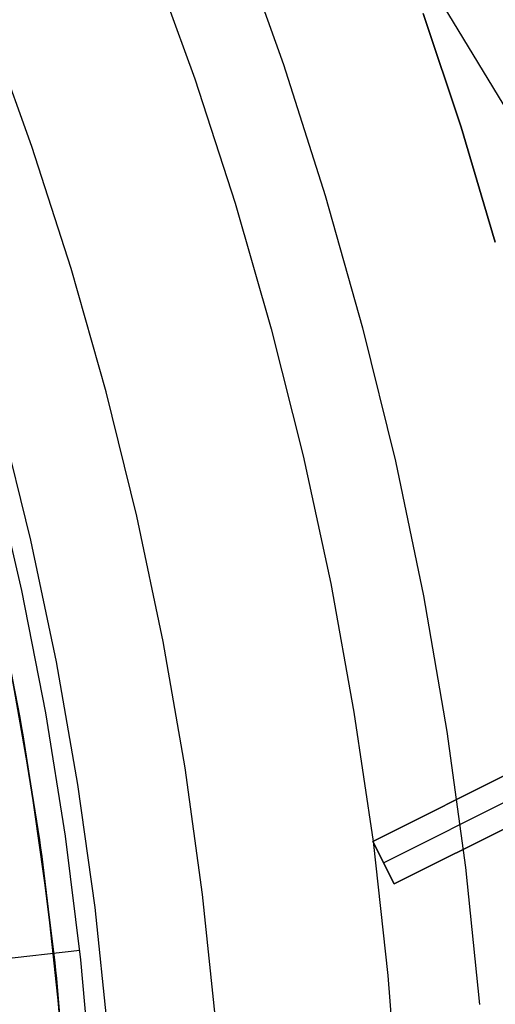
# Model space of a CAD drawing. Header units: millimetres. Extents: x 10871 to 12032, y -2698 to -1680.
# Tile 170 of 183: x 11525 to 11535, y -2040 to -2019. Entities that reach past the tile are written whole.
import ezdxf

# ---------------------------------------------------------------- set-up
doc = ezdxf.new("R2010")
doc.units = ezdxf.units.MM
doc.layers.add('1', color=7, linetype='Continuous')
doc.layers.add('color', color=7, linetype='Continuous')

msp = doc.modelspace()

# ---------------------------------------------------------------- linework, layer by layer
at = {"layer": '1', "color": 7, "true_color": 0xffffff}
for p, q in [((11532.924, -2017.197, 59.894), (11555.474, -2054.401, 59.907)), ((11534.508, -2021.746, 59.906), (11533.712, -2019.35, 59.9)), ((11533.712, -2019.35, 59.9), (11534.508, -2021.746, 59.906)), ((11525.478, -2022.152, 69.704), (11524.566, -2019.615, 69.704)), ((11525.478, -2022.152, 69.704), (11524.566, -2019.615, 69.704)), ((11535.228, -2024.167, 59.909), (11534.508, -2021.746, 59.906)), ((11534.508, -2021.746, 59.906), (11535.228, -2024.167, 59.909)), ((11526.303, -2024.718, 69.704), (11525.478, -2022.152, 69.704)), ((11526.303, -2024.718, 69.704), (11525.478, -2022.152, 69.704)), ((11527.038, -2027.312, 69.704), (11526.303, -2024.718, 69.704)), ((11527.038, -2027.312, 69.704), (11526.303, -2024.718, 69.704)), ((11527.683, -2029.929, 69.704), (11527.038, -2027.312, 69.704)), ((11527.683, -2029.929, 69.704), (11527.038, -2027.312, 69.704)), ((11525.459, -2030.436, 71.704), (11524.833, -2027.896, 71.704)), ((11525.459, -2030.436, 71.704), (11524.833, -2027.896, 71.704)), ((11525.266, -2031.492, 65.998), (11524.671, -2028.934, 65.998)), ((11525.266, -2031.492, 65.998), (11524.671, -2028.934, 65.998)), ((11528.237, -2032.567, 69.704), (11527.683, -2029.929, 69.704)), ((11528.237, -2032.567, 69.704), (11527.683, -2029.929, 69.704)), ((11525.997, -2032.997, 71.704), (11525.459, -2030.436, 71.704)), ((11525.997, -2032.997, 71.704), (11525.459, -2030.436, 71.704)), ((11525.77, -2034.069, 65.998), (11525.266, -2031.492, 65.998)), ((11525.77, -2034.069, 65.998), (11525.266, -2031.492, 65.998)), ((11524.723, -2031.608, 46.606), (11525.224, -2034.166, 46.606)), ((11525.224, -2034.166, 34.804), (11524.723, -2031.608, 34.804)), ((11524.723, -2031.608, 46.606), (11525.224, -2034.166, 46.606)), ((11525.224, -2034.166, 40.705), (11524.723, -2031.608, 40.705)), ((11525.224, -2034.166, 34.804), (11524.723, -2031.608, 34.804)), ((11528.7, -2035.223, 69.704), (11528.237, -2032.567, 69.704)), ((11528.7, -2035.223, 69.704), (11528.237, -2032.567, 69.704)), ((11526.447, -2035.575, 71.704), (11525.997, -2032.997, 71.704)), ((11526.447, -2035.575, 71.704), (11525.997, -2032.997, 71.704)), ((11525.224, -2034.166, 46.606), (11525.636, -2036.74, 46.606)), ((11525.636, -2036.74, 34.804), (11525.224, -2034.166, 34.804)), ((11525.224, -2034.166, 46.606), (11525.636, -2036.74, 46.606)), ((11525.636, -2036.74, 40.705), (11525.224, -2034.166, 40.705)), ((11525.636, -2036.74, 34.804), (11525.224, -2034.166, 34.804)), ((11526.186, -2036.662, 65.998), (11525.77, -2034.069, 65.998)), ((11526.186, -2036.662, 65.998), (11525.77, -2034.069, 65.998)), ((11529.071, -2037.893, 69.704), (11528.7, -2035.223, 69.704)), ((11529.071, -2037.893, 69.704), (11528.7, -2035.223, 69.704)), ((11526.807, -2038.167, 71.704), (11526.447, -2035.575, 71.704)), ((11526.807, -2038.167, 71.704), (11526.447, -2035.575, 71.704)), ((11526.51, -2039.267, 65.998), (11526.186, -2036.662, 65.998)), ((11526.51, -2039.267, 65.998), (11526.186, -2036.662, 65.998)), ((11525.636, -2036.74, 46.606), (11525.958, -2039.326, 46.606)), ((11525.958, -2039.326, 34.804), (11525.636, -2036.74, 34.804)), ((11525.636, -2036.74, 46.606), (11525.958, -2039.326, 46.606)), ((11525.958, -2039.326, 40.705), (11525.636, -2036.74, 40.705)), ((11525.958, -2039.326, 34.804), (11525.636, -2036.74, 34.804)), ((11529.35, -2040.574, 69.704), (11529.071, -2037.893, 69.704)), ((11529.35, -2040.574, 69.704), (11529.071, -2037.893, 69.704)), ((11527.078, -2040.77, 71.704), (11526.807, -2038.167, 71.704)), ((11527.078, -2040.77, 71.704), (11526.807, -2038.167, 71.704)), ((11516.145, -2040.201, 76.403), (11526.488, -2039.066, 65.998)), ((11525.958, -2039.326, 46.606), (11526.19, -2041.923, 46.606)), ((11526.19, -2041.923, 34.804), (11525.958, -2039.326, 34.804)), ((11525.958, -2039.326, 46.606), (11526.19, -2041.923, 46.606)), ((11526.19, -2041.923, 40.705), (11525.958, -2039.326, 40.705)), ((11526.19, -2041.923, 34.804), (11525.958, -2039.326, 34.804)), ((11526.744, -2041.883, 65.998), (11526.51, -2039.267, 65.998)), ((11526.744, -2041.883, 65.998), (11526.51, -2039.267, 65.998))]:
    msp.add_line(p, q, dxfattribs=at)
at = {"layer": 'color', "color": 254, "true_color": 0xcad1ee}
for p, q in [((11529.797, -2017.699, 9.992), (11530.772, -2020.424, 9.992)), ((11527.969, -2018.14, 8.613), (11528.904, -2020.727, 8.613)), ((11530.772, -2020.424, 9.992), (11531.652, -2023.18, 9.992)), ((11528.904, -2020.727, 8.613), (11529.753, -2023.345, 8.613)), ((11531.652, -2023.18, 9.992), (11532.437, -2025.965, 9.992)), ((11529.753, -2023.345, 8.613), (11530.513, -2025.989, 8.613)), ((11530.513, -2025.989, 8.613), (11531.184, -2028.657, 8.613)), ((11532.437, -2025.965, 9.992), (11533.126, -2028.775, 9.992)), ((11531.184, -2028.657, 8.613), (11531.765, -2031.346, 8.613)), ((11533.126, -2028.775, 9.992), (11533.716, -2031.608, 9.992)), ((11531.765, -2031.346, 8.613), (11532.255, -2034.053, 8.613)), ((11533.716, -2031.608, 9.992), (11534.209, -2034.459, 9.992)), ((11524.803, -2031.989, 34.804), (11525.288, -2034.532, 34.804)), ((11524.803, -2031.989, 24.276), (11525.288, -2034.532, 24.276)), ((11532.654, -2036.776, 8.613), (11540.737, -2032.725, 4.954)), ((11540.396, -2032.896, -7.996), (11532.654, -2036.776, 7.004)), ((11525.458, -2035.56, 13.749), (11525.014, -2033.037, 13.749)), ((11532.878, -2037.223, 7.004), (11540.62, -2033.343, -7.996)), ((11541.185, -2033.619, 4.824), (11533.102, -2037.67, 8.471)), ((11533.102, -2037.67, 7.004), (11540.844, -2033.79, -7.996)), ((11532.255, -2034.053, 8.613), (11532.655, -2036.776, 8.613)), ((11534.209, -2034.459, 9.992), (11534.603, -2037.325, 9.992)), ((11525.288, -2034.532, 34.804), (11525.685, -2037.091, 34.804)), ((11525.288, -2034.532, 24.276), (11525.685, -2037.091, 24.276)), ((11525.816, -2038.095, 13.749), (11525.458, -2035.56, 13.749)), ((11533.102, -2037.67, 8.471), (11532.654, -2036.776, 8.613)), ((11532.654, -2036.776, 7.004), (11532.654, -2036.776, 8.613)), ((11532.654, -2036.776, 7.004), (11533.102, -2037.67, 7.004)), ((11532.654, -2036.776, 7.808), (11533.102, -2037.67, 7.808)), ((11532.655, -2036.779, 8.613), (11532.97, -2039.594, 8.613)), ((11525.685, -2037.091, 34.804), (11525.993, -2039.661, 34.804)), ((11525.685, -2037.091, 24.276), (11525.993, -2039.661, 24.276)), ((11532.878, -2037.223, 7.004), (11532.878, -2037.223, 8.543)), ((11534.603, -2037.325, 9.992), (11534.898, -2040.204, 9.992)), ((11533.102, -2037.67, 7.004), (11533.102, -2037.67, 8.471)), ((11526.087, -2040.642, 13.749), (11525.816, -2038.095, 13.749)), ((11532.97, -2039.594, 8.613), (11533.188, -2042.419, 8.613)), ((11525.993, -2039.661, 34.804), (11526.213, -2042.241, 34.804)), ((11525.993, -2039.661, 24.276), (11526.213, -2042.241, 24.276))]:
    msp.add_line(p, q, dxfattribs=at)

doc.saveas('drawing.dxf')
